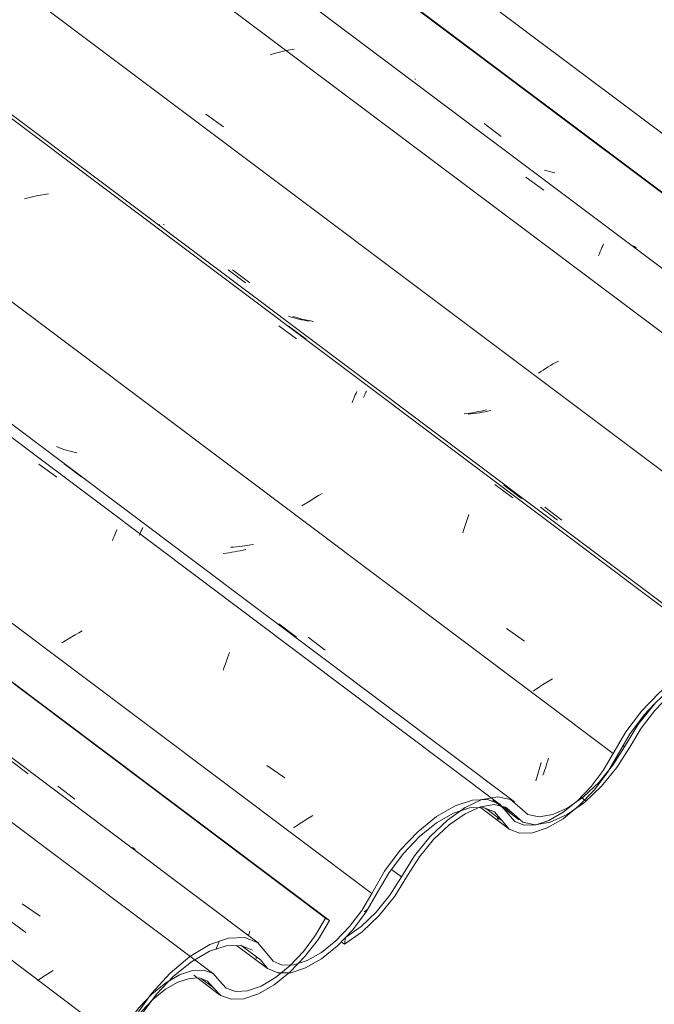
# Model space of a CAD drawing. Header units: millimetres. Extents: x 6528 to 21779, y 617 to 11154.
# Tile 58 of 106: x 15160 to 15502, y 4570 to 5100. Entities that reach past the tile are written whole.
import ezdxf

# ---------------------------------------------------------------- set-up
doc = ezdxf.new("R2010")
doc.units = ezdxf.units.MM
doc.layers.add('A-GLAZ-CWMG', color=7, linetype='Continuous', lineweight=5)
pattern_1 = [(35.687, (12963.13, 6495.37), (232.4107, 222.10645), [11.803, -202.805, -1359.185]), (35.687, (12963.13, 6495.37), (232.4107, 222.10645), [-214.608, 11.803, -202.805, -1144.577]), (35.687, (12963.13, 6495.37), (232.4107, 222.10645), [-429.216, 11.803, -417.413, -715.36]), (35.687, (12963.13, 6495.37), (232.4107, 222.10645), [-858.432, 11.803, -202.805, -500.752]), (35.687, (12963.13, 6495.37), (232.4107, 222.10645), [-1073.041, 11.803, -131.269, -357.68]), (35.687, (12963.13, 6495.37), (232.4107, 222.10645), [-1216.113, 11.803, -345.877]), (137.177, (13050.29, 6585.56), (-166.5234, 43.963), [6.535, -112.291, -752.566]), (137.177, (13050.29, 6585.56), (-166.5234, 43.963), [-118.826, 6.535, -112.291, -633.74]), (137.177, (13050.29, 6585.56), (-166.5234, 43.963), [-237.653, 6.535, -231.117, -396.088]), (137.177, (13050.29, 6585.56), (-166.5234, 43.963), [-475.305, 6.535, -112.291, -277.261]), (137.177, (13050.29, 6585.56), (-166.5234, 43.963), [-594.131, 6.535, -72.682, -198.044]), (137.177, (13050.29, 6585.56), (-166.5234, 43.963), [-673.349, 6.535, -191.508]), (247.064, (13079.337, 6716.79), (-65.88806, -266.0695), [12.3, -211.345, -1416.419]), (247.064, (13079.337, 6716.79), (-65.88806, -266.0695), [-223.645, 12.3, -211.345, -1192.774]), (247.064, (13079.337, 6716.79), (-65.88806, -266.0695), [-447.29, 12.3, -434.99, -745.484]), (247.064, (13079.337, 6716.79), (-65.88806, -266.0695), [-894.58, 12.3, -211.345, -521.839]), (247.064, (13079.337, 6716.79), (-65.88806, -266.0695), [-1118.225, 12.3, -136.796, -372.742]), (247.064, (13079.337, 6716.79), (-65.88806, -266.0695), [-1267.322, 12.3, -360.441])]

# ---------------------------------------------------------------- blocks, each defined once
blk = doc.blocks.new('FP_189-ISO_02')
at = {"layer": 'A-GLAZ-CWMG'}
blk.add_line((15264.49, 4586.12), (13291.24, 6067.15), dxfattribs=at)
at = {"layer": 'A-GLAZ-CWMG', "color": 9, "true_color": 0xc0c0c0}
for p, q in [((15153.72, 4615.41), (15163.25, 4608.57)), ((15175.09, 4586.32), (15173.68, 4585.42)), ((15176.54, 4587.2), (15175.09, 4586.32)), ((15178.01, 4588.08), (15176.54, 4587.2)), ((15170.93, 4583.62), (15169.61, 4582.72)), ((15172.29, 4584.52), (15170.93, 4583.62)), ((15173.68, 4585.42), (15172.29, 4584.52))]:
    blk.add_line(p, q, dxfattribs=at)
blk = doc.blocks.new('FP_190-ISO_02')
at = {"layer": 'A-GLAZ-CWMG', "color": 9, "true_color": 0xc0c0c0}
for p, q in [((15283.22, 4606.79), (15283.56, 4607.96)), ((15283.56, 4607.96), (15283.92, 4609.24))]:
    blk.add_line(p, q, dxfattribs=at)
blk = doc.blocks.new('FP_191-ISO_02')
at = {"layer": 'A-GLAZ-CWMG'}
blk.add_line((15253.7, 4585.44), (15267.65, 4574.97), dxfattribs=at)
blk = doc.blocks.new('Rectangular Mullion - Telha Fibrocimento - Ondulada-V175-ISO_02')
at = {"layer": 'A-GLAZ-CWMG', "true_color": 0xc0c0c0}
h = blk.add_hatch(dxfattribs=at)
h.set_pattern_fill('FP_12', color=9, style=0, pattern_type=2)
h.set_pattern_definition(pattern_1)
h.paths.add_polyline_path([(14541.93, 4144.31), (14553.67, 4153.12), (14560.7, 4159.84), (14569.04, 4170.21), (14582.43, 4191.64), (14591.59, 4202.31), (14599.88, 4209.7), (14607.74, 4214.96), (14616.24, 4218.48), (14622.6, 4219.53), (14628.72, 4218.19), (14637.96, 4210.15), (14644.66, 4208.69), (14654.11, 4210.66), (14662.29, 4214.48), (14671.24, 4220.74), (14681.33, 4230.54), (14689.54, 4240.89), (14703.52, 4263), (14709.62, 4270.74), (14720.03, 4280.73), (14725.86, 4285.32), (14734.34, 4290.09), (14742.27, 4292.62), (14749.2, 4292.75), (14755.05, 4290.14), (14763.11, 4281.14), (14768.3, 4279.13), (14775.92, 4279.6), (14783.66, 4282.26), (14792.38, 4287.43), (14801.12, 4294.63), (14810.67, 4305.22), (14816.66, 4313.38), (14829.12, 4335.36), (14837.24, 4346.3), (14846.41, 4355.98), (14856.1, 4363.86), (14865.95, 4369.52), (14876.02, 4372.46), (14883.09, 4372.43), (14888.87, 4370.03), (14896.94, 4360.12), (14902.5, 4357.79), (14909.48, 4357.93), (14918.41, 4361.07), (14926.1, 4365.49), (14934.69, 4372.41), (14942.88, 4380.98), (14950.16, 4390.67), (14962.45, 4411.83), (14970.2, 4422.12), (14978.91, 4431.22), (14989.75, 4439.57), (14998.01, 4444.15), (15007.36, 4446.77), (15013.83, 4446.71), (15019.17, 4444.61), (15027.2, 4435.29), (15032.77, 4433.08), (15039.73, 4433.31), (15048.59, 4436.47), (15056.25, 4440.9), (15064.73, 4447.73), (15072.85, 4456.2), (15080.84, 4467.07), (15092.33, 4486.72), (15100.01, 4496.9), (15108.63, 4505.9), (15117.7, 4513.22), (15126.72, 4518.44), (15136.64, 4521.33), (15142.58, 4521.56), (15148.53, 4519.28), (15156.59, 4510.13), (15162.16, 4507.98), (15169.11, 4508.23), (15177.03, 4510.85), (15185.49, 4515.72), (15195.39, 4523.99), (15202.11, 4530.96), (15209.35, 4540.49), (15219.96, 4558.5), (15225.83, 4566.2), (15231.94, 4572.56), (15240.99, 4579.29), (15245.22, 4581.74), (15252.59, 4583.85), (15257.37, 4583.8), (15261.24, 4582.3), (15268.24, 4574.56), (15273.84, 4572.52), (15280.79, 4572.83), (15288.68, 4575.49), (15298.98, 4581.86), (15305.57, 4587.14), (15313.64, 4595.49), (15322.92, 4608.4), (15326.84, 4614.98), (15324.64, 4616.25), (15319.32, 4607.03), (15312.82, 4598.29), (15305.49, 4590.54), (15297.75, 4584.2), (15290.03, 4579.63), (15282.77, 4577.1), (15276.38, 4576.74), (15271.23, 4578.57), (15264.15, 4586.37), (15259.23, 4588.24), (15251.71, 4587.54), (15246.15, 4585.68), (15238.72, 4581.39), (15231.23, 4575.37), (15222.77, 4566.2), (15217.76, 4559.59), (15207.16, 4541.59), (15200.64, 4533), (15191.58, 4523.99), (15185.67, 4519.24), (15178.04, 4514.84), (15170.9, 4512.45), (15164.63, 4512.21), (15159.59, 4514.13), (15151.53, 4523.28), (15145.03, 4525.79), (15136.93, 4525.49), (15127.69, 4522.4), (15117.82, 4516.69), (15107.89, 4508.69), (15098.46, 4498.85), (15090.06, 4487.71), (15077.81, 4466.77), (15071.29, 4458.12), (15063.96, 4450.49), (15056.25, 4444.29), (15047.67, 4439.57), (15041.43, 4437.51), (15035.16, 4437.33), (15029.93, 4439.57), (15022.11, 4448.65), (15015.55, 4451.21), (15007.36, 4450.9), (14998.01, 4447.77), (14988.04, 4441.97), (14978, 4433.85), (14968.49, 4423.87), (14960.03, 4412.59), (14947.75, 4391.46), (14941.2, 4382.77), (14933.84, 4375.1), (14924.38, 4367.9), (14918.41, 4364.48), (14911.23, 4362.15), (14904.96, 4362.02), (14899.97, 4364.1), (14891.8, 4374.08), (14884.81, 4376.9), (14876.02, 4376.55), (14865.95, 4373.06), (14855.23, 4366.63), (14842.19, 4355.16), (14834.43, 4346.72), (14825.62, 4334.44), (14813.05, 4312.28), (14806.31, 4303.54), (14798.78, 4295.88), (14790.9, 4289.75), (14783.13, 4285.49), (14775.92, 4283.36), (14769.68, 4283.48), (14764.78, 4285.84), (14761.5, 4290.3), (14756.41, 4295.31), (14749.13, 4297.21), (14740.16, 4295.87), (14730.11, 4291.37), (14719.65, 4284.03), (14709.51, 4274.34), (14700.37, 4262.96), (14686.56, 4240.72), (14679.05, 4231.56), (14670.78, 4223.77), (14662.29, 4217.83), (14654.11, 4214.14), (14646.77, 4212.93), (14640.73, 4214.26), (14631.43, 4222.32), (14624.57, 4223.77), (14616.24, 4222.31), (14606.97, 4218.04), (14597.37, 4211.23), (14588.03, 4202.3), (14579.63, 4191.91), (14566.47, 4170.78), (14559.05, 4161.68), (14550.87, 4153.93), (14542.46, 4148.04)])
at = {"layer": 'A-GLAZ-CWMG'}
for p, q in [((15324.64, 4616.25), (13347.92, 6099.88)), ((15326.84, 4614.98), (13348.22, 6100.05)), ((15212.52, 4550.7), (13235.2, 6034.8)), ((15326.84, 4614.98), (15324.64, 4616.25)), ((15264.27, 4578.85), (15257.98, 4583.57))]:
    blk.add_line(p, q, dxfattribs=at)
for points in [[(15264.27, 4578.85, 0), (15268.24, 4574.56, 0), (15273.84, 4572.52, 0), (15280.79, 4572.83, 0), (15288.68, 4575.49, 0), (15297.09, 4580.35, 0), (15305.57, 4587.14, 0), (15313.64, 4595.49, 0), (15320.86, 4604.94, 0), (15326.84, 4614.98, 0)], [(15324.64, 4616.25, 0), (15319.32, 4607.03, 0), (15312.82, 4598.29, 0), (15305.49, 4590.54, 0), (15297.75, 4584.2, 0), (15290.03, 4579.63, 0), (15282.77, 4577.1, 0), (15276.38, 4576.74, 0), (15271.23, 4578.57, 0), (15267.59, 4582.49, 0)], [(15267.59, 4582.49, 0), (15264.15, 4586.37, 0), (15259.23, 4588.24, 0), (15253.12, 4588.01, 0), (15246.15, 4585.68, 0), (15238.72, 4581.39, 0), (15231.23, 4575.37, 0), (15224.11, 4567.97, 0), (15217.76, 4559.59, 0), (15212.52, 4550.7, 0)], [(15215.32, 4550.59, 0), (15219.96, 4558.5, 0), (15225.61, 4565.96, 0), (15231.94, 4572.56, 0), (15238.61, 4577.92, 0), (15245.22, 4581.74, 0), (15251.42, 4583.8, 0), (15256.86, 4584, 0), (15261.22, 4582.32, 0), (15264.27, 4578.85, 0)]]:
    blk.add_polyline3d(points, dxfattribs=at)
for name in ['FP_189-ISO_02', 'FP_190-ISO_02', 'FP_191-ISO_02']:
    blk.add_blockref(name, (0, 0), dxfattribs=at)
blk = doc.blocks.new('FP_195-ISO_02')
at = {"layer": 'A-GLAZ-CWMG'}
blk.add_line((15276.84, 4601.48), (15293.41, 4589.04), dxfattribs=at)
at = {"layer": 'A-GLAZ-CWMG', "color": 9, "true_color": 0xc0c0c0}
blk.add_line((15287.58, 4594.48), (15287.14, 4595), dxfattribs=at)
blk = doc.blocks.new('FP_202-ISO_02')
at = {"layer": 'A-GLAZ-CWMG'}
blk.add_line((15288.39, 4602.91), (13230.71, 6147.31), dxfattribs=at)
at = {"layer": 'A-GLAZ-CWMG', "color": 9, "true_color": 0xc0c0c0}
for p, q in [((15154.96, 4701.03), (15164.58, 4693.96)), ((15222.27, 4653.11), (15220.73, 4654.2)), ((15161.34, 4624.01), (15171, 4617.35))]:
    blk.add_line(p, q, dxfattribs=at)
blk = doc.blocks.new('FP_203-ISO_02')
at = {"layer": 'A-GLAZ-CWMG', "color": 9, "true_color": 0xc0c0c0}
blk.add_line((15180.49, 4687.29), (15189.75, 4680.27), dxfattribs=at)
blk = doc.blocks.new('FP_204-ISO_02')
at = {"layer": 'A-GLAZ-CWMG'}
blk.add_line((15418.95, 4677.31), (13361.27, 6221.71), dxfattribs=at)
at = {"layer": 'A-GLAZ-CWMG', "color": 9, "true_color": 0xc0c0c0}
for p, q in [((15170.34, 4860.66), (15179.96, 4853.62)), ((15211.65, 4823.58), (15212.03, 4824.46)), ((15212.03, 4824.46), (15212.39, 4825.28)), ((15209.93, 4819.58), (15210.39, 4820.66)), ((15210.39, 4820.66), (15210.83, 4821.68)), ((15210.83, 4821.68), (15211.25, 4822.66)), ((15211.25, 4822.66), (15211.65, 4823.58)), ((15186.29, 4766.65), (15184.51, 4765.54)), ((15188.1, 4767.75), (15186.29, 4766.65)), ((15189.94, 4768.83), (15188.1, 4767.75)), ((15191.82, 4769.91), (15189.94, 4768.83)), ((15193.72, 4770.96), (15191.82, 4769.91)), ((15184.51, 4765.54), (15182.76, 4764.42)), ((15271.29, 4754.72), (15271.83, 4756.3)), ((15271.83, 4756.3), (15272.37, 4757.83)), ((15272.37, 4757.83), (15272.91, 4759.33)), ((15269.67, 4749.73), (15270.21, 4751.43)), ((15270.21, 4751.43), (15270.75, 4753.09)), ((15270.75, 4753.09), (15271.29, 4754.72)), ((15293.16, 4698.38), (15302.79, 4691.69)), ((15317.85, 4671.47), (15316.03, 4670.38)), ((15309.05, 4665.9), (15307.39, 4664.77)), ((15310.74, 4667.03), (15309.05, 4665.9)), ((15312.47, 4668.16), (15310.74, 4667.03)), ((15314.23, 4669.27), (15312.47, 4668.16)), ((15316.03, 4670.38), (15314.23, 4669.27))]:
    blk.add_line(p, q, dxfattribs=at)
blk = doc.blocks.new('FP_205-ISO_02')
at = {"layer": 'A-GLAZ-CWMG', "color": 9, "true_color": 0xc0c0c0}
for p, q in [((15278.77, 4814.05), (15277.24, 4813.75)), ((15280.28, 4814.38), (15278.77, 4814.05)), ((15281.8, 4814.73), (15280.28, 4814.38)), ((15271.14, 4812.79), (15269.61, 4812.62)), ((15272.66, 4812.99), (15271.14, 4812.79)), ((15274.19, 4813.22), (15272.66, 4812.99)), ((15275.72, 4813.47), (15274.19, 4813.22)), ((15277.24, 4813.75), (15275.72, 4813.47)), ((15439.79, 4696.21), (15440.15, 4697.49)), ((15440.15, 4697.49), (15440.5, 4698.79)), ((15440.5, 4698.79), (15440.84, 4700.11)), ((15438.32, 4691.36), (15438.7, 4692.54)), ((15438.7, 4692.54), (15439.07, 4693.74)), ((15439.07, 4693.74), (15439.43, 4694.96)), ((15439.43, 4694.96), (15439.79, 4696.21)), ((15437.95, 4690.22), (15438.32, 4691.36))]:
    blk.add_line(p, q, dxfattribs=at)
blk = doc.blocks.new('FP_206-ISO_02')
at = {"layer": 'A-GLAZ-CWMG'}
blk.add_line((15548.41, 4751.9), (13490.73, 6296.31), dxfattribs=at)
at = {"layer": 'A-GLAZ-CWMG', "color": 9, "true_color": 0xc0c0c0}
for p, q in [((15166.84, 5004.63), (15164.68, 5004.13)), ((15169, 5005.08), (15166.84, 5004.63)), ((15171.15, 5005.49), (15169, 5005.08)), ((15173.31, 5005.85), (15171.15, 5005.49)), ((15175.46, 5006.16), (15173.31, 5005.85)), ((15164.68, 5004.13), (15162.53, 5003.59)), ((15299.53, 4935.22), (15309.14, 4928.18)), ((15340.74, 4898.02), (15341.13, 4898.92)), ((15341.13, 4898.92), (15341.5, 4899.76)), ((15338.99, 4893.94), (15339.45, 4895.03)), ((15339.45, 4895.03), (15339.9, 4896.08)), ((15339.9, 4896.08), (15340.33, 4897.08)), ((15340.33, 4897.08), (15340.74, 4898.02)), ((15415.95, 4849.68), (15425.55, 4842.61)), ((15315.46, 4840.44), (15313.7, 4839.33)), ((15317.26, 4841.55), (15315.46, 4840.44)), ((15319.08, 4842.64), (15317.26, 4841.55)), ((15320.94, 4843.72), (15319.08, 4842.64)), ((15322.82, 4844.79), (15320.94, 4843.72)), ((15313.7, 4839.33), (15311.98, 4838.2)), ((15400.23, 4828.8), (15400.78, 4830.4)), ((15400.78, 4830.4), (15401.32, 4831.96)), ((15401.32, 4831.96), (15401.86, 4833.48)), ((15398.61, 4823.75), (15399.15, 4825.47)), ((15399.15, 4825.47), (15399.69, 4827.16)), ((15399.69, 4827.16), (15400.23, 4828.8)), ((15422.18, 4772.12), (15431.81, 4765.43)), ((15446.92, 4745.15), (15445.11, 4744.05)), ((15438.22, 4739.56), (15436.59, 4738.43)), ((15439.89, 4740.69), (15438.22, 4739.56)), ((15441.6, 4741.82), (15439.89, 4740.69)), ((15443.34, 4742.94), (15441.6, 4741.82)), ((15445.11, 4744.05), (15443.34, 4742.94))]:
    blk.add_line(p, q, dxfattribs=at)
blk = doc.blocks.new('FP_207-ISO_02')
at = {"layer": 'A-GLAZ-CWMG', "color": 9, "true_color": 0xc0c0c0}
for p, q in [((15235.35, 4989.63), (15235.36, 4989.77)), ((15235.35, 4989.52), (15235.35, 4989.63)), ((15235.39, 4989.45), (15235.35, 4989.52)), ((15272.32, 4965.33), (15281.56, 4958.28)), ((15306.19, 4939.82), (15304.85, 4940.27)), ((15307.56, 4939.41), (15306.19, 4939.82)), ((15308.93, 4939.03), (15307.56, 4939.41)), ((15310.33, 4938.69), (15308.93, 4939.03)), ((15311.74, 4938.38), (15310.33, 4938.69)), ((15313.16, 4938.11), (15311.74, 4938.38)), ((15314.6, 4937.87), (15313.16, 4938.11)), ((15316.05, 4937.66), (15314.6, 4937.87)), ((15402.36, 4888.16), (15400.83, 4887.95)), ((15403.89, 4888.39), (15402.36, 4888.16)), ((15405.41, 4888.65), (15403.89, 4888.39)), ((15406.94, 4888.94), (15405.41, 4888.65)), ((15408.46, 4889.25), (15406.94, 4888.94)), ((15409.98, 4889.59), (15408.46, 4889.25)), ((15411.49, 4889.95), (15409.98, 4889.59)), ((15400.83, 4887.95), (15399.3, 4887.77)), ((15440.49, 4837.45), (15449.74, 4830.43))]:
    blk.add_line(p, q, dxfattribs=at)
blk = doc.blocks.new('FP_208-ISO_02')
at = {"layer": 'A-GLAZ-CWMG'}
blk.add_line((15660.98, 4815.03), (13687.73, 6296.06), dxfattribs=at)
at = {"layer": 'A-GLAZ-CWMG', "color": 9, "true_color": 0xc0c0c0}
for p, q in [((15260.24, 5049.14), (15269.74, 5042.31)), ((15447.35, 4914.61), (15445.96, 4913.81)), ((15448.76, 4915.39), (15447.35, 4914.61)), ((15450.19, 4916.17), (15448.76, 4915.39)), ((15440.63, 4910.53), (15439.36, 4909.7)), ((15441.93, 4911.36), (15440.63, 4910.53)), ((15443.25, 4912.18), (15441.93, 4911.36)), ((15444.59, 4913), (15443.25, 4912.18)), ((15445.96, 4913.81), (15444.59, 4913))]:
    blk.add_line(p, q, dxfattribs=at)
blk = doc.blocks.new('FP_212-ISO_02')
at = {"layer": 'A-GLAZ-CWMG'}
blk.add_line((15408.19, 4675.82), (15423.43, 4664.38), dxfattribs=at)
at = {"layer": 'A-GLAZ-CWMG', "color": 9, "true_color": 0xc0c0c0}
blk.add_line((15417.83, 4669.37), (15417.2, 4670.09), dxfattribs=at)
blk = doc.blocks.new('Rectangular Mullion - Telha Fibrocimento - Ondulada-V194-ISO_02')
at = {"layer": 'A-GLAZ-CWMG', "true_color": 0xc0c0c0}
h = blk.add_hatch(dxfattribs=at)
h.set_pattern_fill('FP_12', color=9, style=0, pattern_type=2)
h.set_pattern_definition(pattern_1)
h.paths.add_polyline_path([(14938.42, 4373.22), (14950.16, 4382.03), (14957.19, 4388.75), (14965.52, 4399.12), (14978.91, 4420.55), (14988.08, 4431.22), (14996.36, 4438.61), (15004.22, 4443.87), (15012.72, 4447.39), (15019.09, 4448.44), (15025.2, 4447.1), (15034.45, 4439.07), (15041.14, 4437.6), (15050.61, 4439.57), (15058.78, 4443.39), (15067.73, 4449.66), (15077.81, 4459.45), (15086.03, 4469.8), (15100.01, 4491.91), (15105.57, 4499.11), (15113.76, 4507.47), (15122.34, 4514.23), (15130.83, 4519), (15138.75, 4521.53), (15145.68, 4521.66), (15151.53, 4519.05), (15159.59, 4510.05), (15164.78, 4508.04), (15172.4, 4508.51), (15180.14, 4511.17), (15188.86, 4516.34), (15199.35, 4525.41), (15207.16, 4534.13), (15213.14, 4542.29), (15227.03, 4566.2), (15233.72, 4575.21), (15242.9, 4584.9), (15252.59, 4592.77), (15262.44, 4598.43), (15272.5, 4601.37), (15279.58, 4601.34), (15285.35, 4598.94), (15293.43, 4589.03), (15298.98, 4586.7), (15305.97, 4586.84), (15314.9, 4589.98), (15322.58, 4594.4), (15331.17, 4601.32), (15339.37, 4609.89), (15346.64, 4619.58), (15358.94, 4640.74), (15366.69, 4651.03), (15375.4, 4660.13), (15384.56, 4667.52), (15394.49, 4673.06), (15403.84, 4675.68), (15410.31, 4675.62), (15415.66, 4673.52), (15423.68, 4664.2), (15429.26, 4662), (15436.22, 4662.22), (15445.08, 4665.38), (15452.74, 4669.81), (15461.21, 4676.64), (15469.34, 4685.11), (15476.57, 4694.7), (15488.82, 4715.63), (15496.49, 4725.81), (15505.38, 4735.02), (15514.19, 4742.13), (15523.2, 4747.35), (15531.65, 4750.18), (15539.06, 4750.47), (15545.01, 4748.19), (15553.07, 4739.05), (15558.65, 4736.89), (15565.59, 4737.14), (15573.51, 4739.76), (15581.97, 4744.63), (15590.49, 4751.46), (15598.6, 4759.87), (15605.84, 4769.4), (15616.45, 4787.41), (15622.1, 4794.87), (15628.43, 4801.47), (15637.47, 4808.2), (15641.71, 4810.65), (15649.07, 4812.76), (15653.85, 4812.72), (15657.7, 4811.23), (15664.72, 4803.47), (15670.33, 4801.43), (15677.27, 4801.74), (15685.16, 4804.4), (15695.47, 4810.77), (15702.05, 4816.05), (15710.12, 4824.4), (15717.35, 4833.85), (15723.33, 4843.89), (15721.12, 4845.16), (15715.81, 4835.94), (15709.3, 4827.21), (15701.96, 4819.44), (15694.23, 4813.11), (15686.51, 4808.54), (15679.26, 4806.01), (15672.87, 4805.65), (15667.71, 4807.48), (15660.63, 4815.28), (15655.72, 4817.15), (15648.2, 4816.45), (15642.64, 4814.59), (15635.2, 4810.3), (15627.71, 4804.28), (15620.59, 4796.88), (15614.24, 4788.5), (15603.64, 4770.5), (15597.13, 4761.91), (15589.83, 4754.32), (15582.15, 4748.15), (15574.53, 4743.75), (15567.38, 4741.36), (15561.12, 4741.12), (15556.08, 4743.04), (15548.02, 4752.19), (15541.51, 4754.7), (15533.41, 4754.4), (15524.17, 4751.31), (15514.31, 4745.61), (15501.91, 4735.02), (15494.95, 4727.76), (15486.55, 4716.62), (15472.14, 4692.82), (15467.77, 4687.04), (15460.45, 4679.4), (15452.74, 4673.2), (15445.08, 4668.79), (15437.91, 4666.43), (15431.64, 4666.24), (15426.63, 4668.23), (15418.59, 4677.57), (15412.03, 4680.12), (15403.84, 4679.82), (15394.49, 4676.68), (15384.52, 4670.88), (15374.49, 4662.76), (15363.35, 4650.61), (15356.51, 4641.5), (15344.24, 4620.37), (15337.69, 4611.68), (15330.33, 4604.01), (15320.86, 4596.81), (15314.9, 4593.39), (15307.71, 4591.06), (15301.44, 4590.93), (15296.45, 4593.01), (15288.28, 4602.99), (15281.3, 4605.81), (15272.5, 4605.46), (15261.24, 4601.25), (15251.71, 4595.55), (15240.99, 4586.58), (15230.91, 4575.63), (15222.11, 4563.35), (15209.54, 4541.19), (15201.11, 4530.74), (15194.23, 4523.99), (15187.38, 4518.66), (15179.61, 4514.4), (15172.4, 4512.27), (15166.17, 4512.39), (15161.27, 4514.75), (15157.99, 4519.21), (15152.89, 4524.23), (15145.62, 4526.12), (15136.64, 4524.78), (15126.59, 4520.28), (15116.14, 4512.94), (15106, 4503.25), (15096.85, 4491.87), (15083.05, 4469.63), (15075.54, 4460.47), (15067.27, 4452.68), (15058.78, 4446.75), (15050.6, 4443.05), (15043.26, 4441.84), (15037.22, 4443.17), (15027.92, 4451.23), (15020.7, 4452.62), (15012.72, 4451.22), (15003.46, 4446.95), (14993.26, 4439.57), (14984.52, 4431.22), (14976.12, 4420.83), (14962.95, 4399.69), (14955.54, 4390.59), (14947.35, 4382.84), (14938.94, 4376.95)])
at = {"layer": 'A-GLAZ-CWMG'}
for p, q in [((15721.12, 4845.16), (13744.41, 6328.79)), ((15723.33, 4843.89), (13744.7, 6328.96)), ((15609.01, 4779.61), (13631.68, 6263.71)), ((15479.65, 4704.83), (13502.25, 6188.98)), ((15349.6, 4629.57), (13372.07, 6113.82)), ((15419.81, 4668.7), (15410.89, 4675.39)), ((15289.63, 4593.7), (15279.1, 4601.59))]:
    blk.add_line(p, q, dxfattribs=at)
for points in [[(15552.55, 4747.01, 0), (15548.02, 4752.19, 0), (15541.51, 4754.7, 0), (15533.41, 4754.4, 0), (15524.17, 4751.31, 0), (15514.31, 4745.61, 0), (15504.38, 4737.6, 0), (15494.95, 4727.76, 0), (15486.55, 4716.62, 0), (15479.65, 4704.83, 0)], [(15482.51, 4704.86, 0), (15488.82, 4715.63, 0), (15496.49, 4725.81, 0), (15501.7, 4731.5, 0)], [(15419.81, 4668.7, 0), (15423.68, 4664.2, 0), (15429.26, 4662, 0), (15436.22, 4662.22, 0), (15444.17, 4664.86, 0), (15452.66, 4669.75, 0), (15461.21, 4676.64, 0), (15469.34, 4685.11, 0), (15476.57, 4694.7, 0), (15482.51, 4704.86, 0)], [(15479.65, 4704.83, 0), (15474.3, 4695.68, 0), (15467.77, 4687.04, 0), (15460.45, 4679.4, 0), (15452.74, 4673.2, 0), (15445.08, 4668.79, 0), (15437.91, 4666.43, 0), (15431.64, 4666.24, 0), (15426.63, 4668.23, 0), (15423.15, 4672.31, 0)], [(15423.15, 4672.31, 0), (15418.59, 4677.57, 0), (15412.03, 4680.12, 0), (15403.84, 4679.82, 0), (15394.49, 4676.68, 0), (15384.52, 4670.88, 0), (15374.49, 4662.76, 0), (15364.97, 4652.78, 0), (15356.51, 4641.5, 0), (15349.6, 4629.57, 0)], [(15352.58, 4629.84, 0), (15358.94, 4640.74, 0), (15366.69, 4651.03, 0), (15375.4, 4660.13, 0), (15384.56, 4667.52, 0), (15393.67, 4672.78, 0), (15402.21, 4675.62, 0), (15409.68, 4675.87, 0), (15415.66, 4673.52, 0), (15419.81, 4668.7, 0)], [(15289.63, 4593.7, 0), (15293.43, 4589.03, 0), (15298.98, 4586.7, 0), (15305.97, 4586.84, 0), (15313.98, 4589.45, 0), (15322.54, 4594.37, 0), (15331.17, 4601.32, 0), (15339.37, 4609.89, 0), (15346.64, 4619.58, 0), (15352.58, 4629.84, 0)], [(15349.6, 4629.57, 0), (15344.24, 4620.37, 0), (15337.69, 4611.68, 0), (15330.33, 4604.01, 0), (15322.58, 4597.79, 0), (15314.9, 4593.39, 0), (15307.71, 4591.06, 0), (15301.44, 4590.93, 0), (15296.45, 4593.01, 0), (15293.03, 4597.18, 0)], [(15293.03, 4597.18, 0), (15288.28, 4602.99, 0), (15281.3, 4605.81, 0), (15272.5, 4605.46, 0), (15262.44, 4601.97, 0), (15251.71, 4595.55, 0), (15240.99, 4586.58, 0), (15230.91, 4575.63, 0), (15222.11, 4563.35, 0), (15215.11, 4550.5, 0)], [(15219.02, 4552.73, 0), (15225.6, 4564.27, 0), (15233.72, 4575.21, 0), (15242.9, 4584.9, 0), (15252.59, 4592.77, 0), (15262.22, 4598.36, 0), (15271.24, 4601.34, 0), (15279.1, 4601.54, 0), (15285.35, 4598.94, 0)]]:
    blk.add_polyline3d(points, dxfattribs=at)
for name in ['FP_206-ISO_02', 'FP_208-ISO_02', 'FP_204-ISO_02', 'FP_207-ISO_02', 'FP_202-ISO_02', 'FP_205-ISO_02', 'FP_203-ISO_02', 'FP_212-ISO_02', 'FP_195-ISO_02']:
    blk.add_blockref(name, (0, 0), dxfattribs=at)
blk = doc.blocks.new('FP_216-ISO_02')
at = {"layer": 'A-GLAZ-CWMG'}
blk.add_line((15414.84, 4679.78), (15428.95, 4669.19), dxfattribs=at)
blk = doc.blocks.new('FP_217-ISO_02')
at = {"layer": 'A-GLAZ-CWMG'}
blk.add_line((15426.5, 4678.87), (13452.9, 6160.16), dxfattribs=at)
at = {"layer": 'A-GLAZ-CWMG', "color": 9, "true_color": 0xc0c0c0}
for p, q in [((15183.94, 4860.77), (15193.48, 4853.67)), ((15225.3, 4824.34), (15225.58, 4824.96)), ((15225.58, 4824.96), (15225.85, 4825.54)), ((15225.85, 4825.54), (15226.09, 4826.07)), ((15226.09, 4826.07), (15226.31, 4826.56)), ((15224.33, 4822.22), (15224.67, 4822.97)), ((15224.67, 4822.97), (15224.99, 4823.68)), ((15224.99, 4823.68), (15225.3, 4824.34)), ((15299.49, 4774.62), (15309.02, 4767.5))]:
    blk.add_line(p, q, dxfattribs=at)
blk = doc.blocks.new('FP_218-ISO_02')
at = {"layer": 'A-GLAZ-CWMG', "color": 9, "true_color": 0xc0c0c0}
for p, q in [((15181.08, 4869.58), (15179.77, 4870.1)), ((15182.4, 4869.09), (15181.08, 4869.58)), ((15183.75, 4868.63), (15182.4, 4869.09)), ((15185.11, 4868.2), (15183.75, 4868.63)), ((15186.48, 4867.81), (15185.11, 4868.2)), ((15187.87, 4867.46), (15186.48, 4867.81)), ((15189.28, 4867.13), (15187.87, 4867.46)), ((15190.7, 4866.84), (15189.28, 4867.13)), ((15275.21, 4816.03), (15273.68, 4815.94)), ((15276.74, 4816.15), (15275.21, 4816.03)), ((15278.27, 4816.3), (15276.74, 4816.15)), ((15279.8, 4816.48), (15278.27, 4816.3)), ((15281.33, 4816.69), (15279.8, 4816.48)), ((15282.86, 4816.92), (15281.33, 4816.69)), ((15284.39, 4817.18), (15282.86, 4816.92)), ((15285.92, 4817.46), (15284.39, 4817.18)), ((15315.35, 4767.47), (15324.61, 4760.47)), ((15444.41, 4701.03), (15444.84, 4702.45)), ((15443.12, 4696.94), (15443.56, 4698.27)), ((15443.56, 4698.27), (15443.99, 4699.63)), ((15443.99, 4699.63), (15444.41, 4701.03)), ((15441.81, 4693.17), (15442.25, 4694.39)), ((15442.25, 4694.39), (15442.69, 4695.65)), ((15442.69, 4695.65), (15443.12, 4696.94))]:
    blk.add_line(p, q, dxfattribs=at)
blk = doc.blocks.new('FP_219-ISO_02')
at = {"layer": 'A-GLAZ-CWMG'}
blk.add_line((15550.88, 4752.16), (13493.2, 6296.57), dxfattribs=at)
at = {"layer": 'A-GLAZ-CWMG', "color": 9, "true_color": 0xc0c0c0}
for p, q in [((15304.68, 4935.08), (15314.26, 4928.01)), ((15345.83, 4898.04), (15346.15, 4898.76)), ((15346.15, 4898.76), (15346.46, 4899.43)), ((15346.46, 4899.43), (15346.74, 4900.06)), ((15345.14, 4896.49), (15345.5, 4897.28)), ((15345.5, 4897.28), (15345.83, 4898.04)), ((15420.72, 4849.29), (15430.28, 4842.19))]:
    blk.add_line(p, q, dxfattribs=at)
blk = doc.blocks.new('FP_220-ISO_02')
at = {"layer": 'A-GLAZ-CWMG', "color": 9, "true_color": 0xc0c0c0}
for p, q in [((15237.7, 4989.7), (15237.71, 4989.83)), ((15237.71, 4989.61), (15237.7, 4989.7)), ((15237.75, 4989.55), (15237.71, 4989.61)), ((15274.61, 4965.31), (15283.86, 4958.27)), ((15308.48, 4939.8), (15307.14, 4940.26)), ((15309.84, 4939.38), (15308.48, 4939.8)), ((15311.22, 4938.99), (15309.84, 4939.38)), ((15312.61, 4938.64), (15311.22, 4938.99)), ((15314.01, 4938.32), (15312.61, 4938.64)), ((15315.43, 4938.03), (15314.01, 4938.32)), ((15316.86, 4937.78), (15315.43, 4938.03)), ((15318.31, 4937.56), (15316.86, 4937.78)), ((15406.11, 4888.1), (15404.58, 4887.88)), ((15407.64, 4888.35), (15406.11, 4888.1)), ((15409.17, 4888.62), (15407.64, 4888.35)), ((15410.69, 4888.92), (15409.17, 4888.62)), ((15412.21, 4889.25), (15410.69, 4888.92)), ((15413.73, 4889.59), (15412.21, 4889.25)), ((15403.06, 4887.68), (15401.53, 4887.52)), ((15404.58, 4887.88), (15403.06, 4887.68)), ((15442.77, 4837.47), (15452.03, 4830.45))]:
    blk.add_line(p, q, dxfattribs=at)
blk = doc.blocks.new('FP_221-ISO_02')
at = {"layer": 'A-GLAZ-CWMG'}
blk.add_line((15684.88, 4831.82), (13627.2, 6376.22), dxfattribs=at)
at = {"layer": 'A-GLAZ-CWMG', "color": 9, "true_color": 0xc0c0c0}
for p, q in [((15307.74, 5084.18), (15305.59, 5083.77)), ((15296.97, 5081.72), (15294.82, 5081.1)), ((15299.12, 5082.3), (15296.97, 5081.72)), ((15301.28, 5082.83), (15299.12, 5082.3)), ((15303.43, 5083.32), (15301.28, 5082.83)), ((15305.59, 5083.77), (15303.43, 5083.32)), ((15432.57, 5015.25), (15442.22, 5008.24)), ((15473.57, 4977.29), (15474, 4978.3)), ((15474, 4978.3), (15474.41, 4979.26)), ((15492.09, 4977.1), (15490.56, 4978.2)), ((15471.71, 4972.77), (15472.2, 4973.97)), ((15472.2, 4973.97), (15472.67, 4975.12)), ((15472.67, 4975.12), (15473.13, 4976.23)), ((15473.13, 4976.23), (15473.57, 4977.29))]:
    blk.add_line(p, q, dxfattribs=at)
blk = doc.blocks.new('FP_222-ISO_02')
at = {"layer": 'A-GLAZ-CWMG', "color": 9, "true_color": 0xc0c0c0}
for p, q in [((15372.97, 5067.93), (15372.98, 5068.06)), ((15372.98, 5067.83), (15372.97, 5067.93)), ((15372.98, 5068.06), (15373.02, 5068.23)), ((15373.02, 5067.76), (15372.98, 5067.83)), ((15410.13, 5044.06), (15419.37, 5037.01)), ((15444.01, 5018.55), (15442.65, 5018.97)), ((15445.39, 5018.18), (15444.01, 5018.55)), ((15446.79, 5017.83), (15445.39, 5018.18)), ((15448.19, 5017.52), (15446.79, 5017.83))]:
    blk.add_line(p, q, dxfattribs=at)
blk = doc.blocks.new('Rectangular Mullion - Telha Fibrocimento - Ondulada-V213-ISO_02')
at = {"layer": 'A-GLAZ-CWMG', "true_color": 0xc0c0c0}
h = blk.add_hatch(dxfattribs=at)
h.set_pattern_fill('FP_12', color=9, style=0, pattern_type=2)
h.set_pattern_definition(pattern_1)
h.paths.add_polyline_path([(15334.9, 4602.13), (15346.64, 4610.94), (15353.67, 4617.66), (15362.01, 4628.03), (15376.34, 4650.61), (15384.56, 4660.13), (15392.84, 4667.52), (15400.71, 4672.78), (15409.21, 4676.3), (15415.57, 4677.35), (15421.69, 4676.01), (15430.93, 4667.98), (15437.62, 4666.51), (15447.08, 4668.48), (15455.26, 4672.3), (15464.21, 4678.57), (15474.3, 4688.36), (15482.51, 4698.71), (15496.49, 4720.82), (15502.06, 4728.02), (15510.25, 4736.38), (15518.83, 4743.14), (15527.31, 4747.91), (15535.24, 4750.44), (15542.17, 4750.57), (15548.02, 4747.96), (15556.08, 4738.96), (15561.91, 4736.98), (15568.89, 4737.42), (15576.63, 4740.09), (15585.35, 4745.25), (15594.09, 4752.45), (15603.64, 4763.04), (15609.63, 4771.2), (15622.09, 4793.18), (15630.21, 4804.12), (15639.38, 4813.81), (15649.07, 4821.68), (15658.92, 4827.34), (15668.99, 4830.28), (15676.06, 4830.25), (15682.18, 4827.43), (15689.91, 4817.94), (15695.47, 4815.61), (15702.45, 4815.75), (15712.34, 4819.44), (15719.07, 4823.31), (15727.66, 4830.23), (15735.85, 4838.8), (15743.13, 4848.49), (15755.42, 4869.65), (15763.17, 4879.94), (15771.88, 4889.04), (15781.05, 4896.43), (15790.98, 4901.97), (15800.33, 4904.59), (15806.8, 4904.53), (15812.14, 4902.43), (15820.17, 4893.11), (15825.74, 4890.91), (15832.7, 4891.13), (15841.56, 4894.29), (15849.22, 4898.72), (15857.7, 4905.55), (15865.82, 4914.02), (15873.06, 4923.61), (15886.45, 4946.06), (15892.98, 4954.72), (15901.6, 4963.72), (15910.67, 4971.04), (15919.69, 4976.26), (15928.14, 4979.09), (15935.55, 4979.38), (15941.5, 4977.1), (15949.55, 4967.96), (15955.13, 4965.8), (15962.08, 4966.05), (15970, 4968.68), (15978.46, 4973.54), (15986.98, 4980.37), (15995.08, 4988.78), (16002.32, 4998.31), (16012.93, 5016.32), (16018.58, 5023.78), (16025.03, 5030.48), (16033.96, 5037.11), (16038.19, 5039.56), (16045.56, 5041.67), (16050.34, 5041.63), (16054.19, 5040.14), (16061.21, 5032.38), (16066.81, 5030.34), (16073.76, 5030.65), (16081.65, 5033.31), (16091.95, 5039.68), (16098.54, 5044.96), (16106.61, 5053.31), (16113.83, 5062.76), (16119.81, 5072.8), (16117.61, 5074.07), (16112.29, 5064.85), (16103.12, 5053.3), (16098.46, 5048.36), (16090.72, 5042.02), (16083, 5037.45), (16075.74, 5034.92), (16069.35, 5034.56), (16064.2, 5036.39), (16057.12, 5044.19), (16052.2, 5046.07), (16044.68, 5045.36), (16039.12, 5043.5), (16031.69, 5039.21), (16024.2, 5033.19), (16017.08, 5025.79), (16010.73, 5017.41), (16000.13, 4999.41), (15991.16, 4988.27), (15986.31, 4983.23), (15978.64, 4977.06), (15971.01, 4972.66), (15963.87, 4970.27), (15957.6, 4970.03), (15952.56, 4971.95), (15944.5, 4981.1), (15938, 4983.61), (15929.9, 4983.31), (15920.66, 4980.22), (15910.79, 4974.52), (15900.86, 4966.51), (15891.43, 4956.67), (15883.03, 4945.54), (15870.78, 4924.59), (15862.59, 4914.21), (15856.93, 4908.31), (15849.22, 4902.11), (15841.56, 4897.7), (15834.4, 4895.34), (15828.13, 4895.15), (15823.11, 4897.14), (15815.08, 4906.48), (15808.51, 4909.03), (15800.33, 4908.73), (15790.98, 4905.59), (15781.01, 4899.79), (15770.97, 4891.67), (15761.46, 4881.69), (15753, 4870.41), (15740.72, 4849.28), (15734.17, 4840.59), (15726.81, 4832.92), (15717.35, 4825.72), (15711.38, 4822.3), (15704.2, 4819.97), (15697.93, 4819.84), (15692.94, 4821.92), (15684.77, 4831.9), (15677.78, 4834.72), (15668.99, 4834.37), (15658.92, 4830.88), (15648.2, 4824.46), (15637.47, 4815.49), (15627.4, 4804.54), (15618.59, 4792.26), (15606.02, 4770.1), (15599.28, 4761.36), (15591.75, 4753.7), (15583.87, 4747.57), (15576.1, 4743.31), (15568.89, 4741.18), (15561.91, 4741.65), (15557.75, 4743.66), (15554.47, 4748.12), (15549.38, 4753.14), (15542.1, 4755.03), (15533.13, 4753.69), (15523.08, 4749.19), (15512.62, 4741.85), (15501.78, 4731.29), (15493.34, 4720.78), (15479.53, 4698.54), (15472.02, 4689.38), (15463.75, 4681.59), (15455.26, 4675.66), (15447.08, 4671.96), (15439.74, 4670.75), (15433.7, 4672.08), (15424.4, 4680.14), (15417.54, 4681.59), (15409.21, 4680.13), (15399.94, 4675.86), (15390.34, 4669.06), (15381, 4660.13), (15372.6, 4649.74), (15359.44, 4628.6), (15352.02, 4619.5), (15343.84, 4611.75), (15335.43, 4605.86)])
h = blk.add_hatch(dxfattribs=at)
h.set_pattern_fill('FP_17', color=9, style=0, pattern_type=2)
h.set_pattern_definition([(330, (15766.027, 8203.244), (229.8948, -66.3646), [10.95, -188.144, 10.95, -1249.982]), (330, (15766.027, 8203.244), (229.8948, -66.3646), [-210.045, -188.144, 10.95, -387.239, -663.648]), (330, (15766.027, 8203.244), (229.8948, -66.3646), [-796.378, 10.95, -188.144, 10.95, -453.604]), (330, (15766.027, 8203.244), (229.8948, -66.3646), [-1006.423, -121.779, 10.95, -320.874]), (111.206, (15852.24, 8186.653), (-164.72045, 291.81386), [13.108, -225.225, -1509.443]), (111.206, (15852.24, 8186.653), (-164.72045, 291.81386), [-238.333, 13.108, -225.225, -1271.11]), (111.206, (15852.24, 8186.653), (-164.72045, 291.81386), [-476.666, 13.108, -463.558, -794.444]), (111.206, (15852.24, 8186.653), (-164.72045, 291.81386), [-953.332, 13.108, -225.225, -556.111]), (111.206, (15852.24, 8186.653), (-164.72045, 291.81386), [-1191.665, 13.108, -145.78, -397.222]), (111.206, (15852.24, 8186.653), (-164.72045, 291.81386), [-1350.554, 13.108, -384.113]), (234.896, (15880.975, 8302.79), (-65.1737, -225.449), [8.245, -141.67, -949.464]), (234.896, (15880.975, 8302.79), (-65.1737, -225.449), [-149.915, 8.245, -141.67, -799.548]), (234.896, (15880.975, 8302.79), (-65.1737, -225.449), [-299.831, 8.245, -291.585, -499.718]), (234.896, (15880.975, 8302.79), (-65.1737, -225.449), [-599.661, 8.245, -141.67, -349.802]), (234.896, (15880.975, 8302.79), (-65.1737, -225.449), [-749.577, 8.245, -91.698, -249.859]), (234.896, (15880.975, 8302.79), (-65.1737, -225.449), [-849.52, 8.245, -241.614])])
h.paths.add_polyline_path([(15334.9, 4602.13), (15335.41, 4605.75), (15333.19, 4603.42)])
at = {"layer": 'A-GLAZ-CWMG'}
for p, q in [((15746.08, 4858.48), (13768.55, 6342.73)), ((15485.81, 4708.48), (15484.99, 4709.1)), ((15426.11, 4672.17), (15420.71, 4676.22)), ((15365.6, 4638.47), (15360.25, 4642.48)), ((15334.9, 4602.13), (15333.19, 4603.42)), ((15335.43, 4605.86), (15334.9, 4602.13))]:
    blk.add_line(p, q, dxfattribs=at)
for points in [[(15554.47, 4748.12, 0), (15549.38, 4753.14, 0), (15542.1, 4755.03, 0), (15533.13, 4753.69, 0), (15523.08, 4749.19, 0), (15512.62, 4741.85, 0), (15502.48, 4732.16, 0), (15493.34, 4720.78, 0), (15485.81, 4708.48, 0)], [(15488.59, 4708.37, 0), (15494.7, 4718.5, 0), (15502.06, 4728.02, 0), (15510.25, 4736.38, 0), (15518.83, 4743.14, 0), (15527.31, 4747.91, 0), (15535.24, 4750.44, 0), (15542.17, 4750.57, 0), (15547.71, 4748.31, 0), (15551.57, 4743.78, 0)], [(15426.11, 4672.17, 0), (15430.93, 4667.98, 0), (15437.62, 4666.51, 0), (15445.76, 4667.88, 0), (15454.81, 4671.98, 0), (15464.21, 4678.57, 0), (15473.35, 4687.21, 0), (15481.66, 4697.36, 0), (15488.59, 4708.37, 0)], [(15485.81, 4708.48, 0), (15479.53, 4698.54, 0), (15472.02, 4689.38, 0), (15463.75, 4681.59, 0), (15455.26, 4675.66, 0), (15447.08, 4671.96, 0), (15439.74, 4670.75, 0), (15433.7, 4672.08, 0), (15429.35, 4675.89, 0)], [(15429.35, 4675.89, 0), (15424.4, 4680.14, 0), (15417.54, 4681.59, 0), (15409.21, 4680.13, 0)], [(15408.95, 4680.04, 0), (15399.94, 4675.86, 0), (15390.34, 4669.06, 0), (15381.03, 4660.16, 0), (15372.6, 4649.74, 0), (15365.6, 4638.47, 0)], [(15368.86, 4639.24, 0), (15375.26, 4649.3, 0), (15382.89, 4658.55, 0), (15391.26, 4666.42, 0), (15399.86, 4672.4, 0), (15408.14, 4676.13, 0), (15415.57, 4677.35, 0), (15421.69, 4676.01, 0), (15426.11, 4672.17, 0)], [(15334.9, 4602.13, 0), (15344.43, 4608.83, 0), (15353.67, 4617.66, 0), (15362.01, 4628.03, 0), (15368.86, 4639.24, 0)], [(15365.6, 4638.47, 0), (15359.44, 4628.6, 0), (15352.02, 4619.5, 0), (15343.84, 4611.75, 0), (15335.43, 4605.86, 0)]]:
    blk.add_polyline3d(points, dxfattribs=at)
for name in ['FP_221-ISO_02', 'FP_219-ISO_02', 'FP_222-ISO_02', 'FP_220-ISO_02', 'FP_217-ISO_02', 'FP_218-ISO_02', 'FP_216-ISO_02']:
    blk.add_blockref(name, (0, 0), dxfattribs=at)

msp = doc.modelspace()

# ---------------------------------------------------------------- block references
at = {"layer": 'A-GLAZ-CWMG'}
for name in ['Rectangular Mullion - Telha Fibrocimento - Ondulada-V213-ISO_02', 'Rectangular Mullion - Telha Fibrocimento - Ondulada-V194-ISO_02', 'Rectangular Mullion - Telha Fibrocimento - Ondulada-V175-ISO_02']:
    msp.add_blockref(name, (0, 0), dxfattribs=at)

doc.saveas('drawing.dxf')
